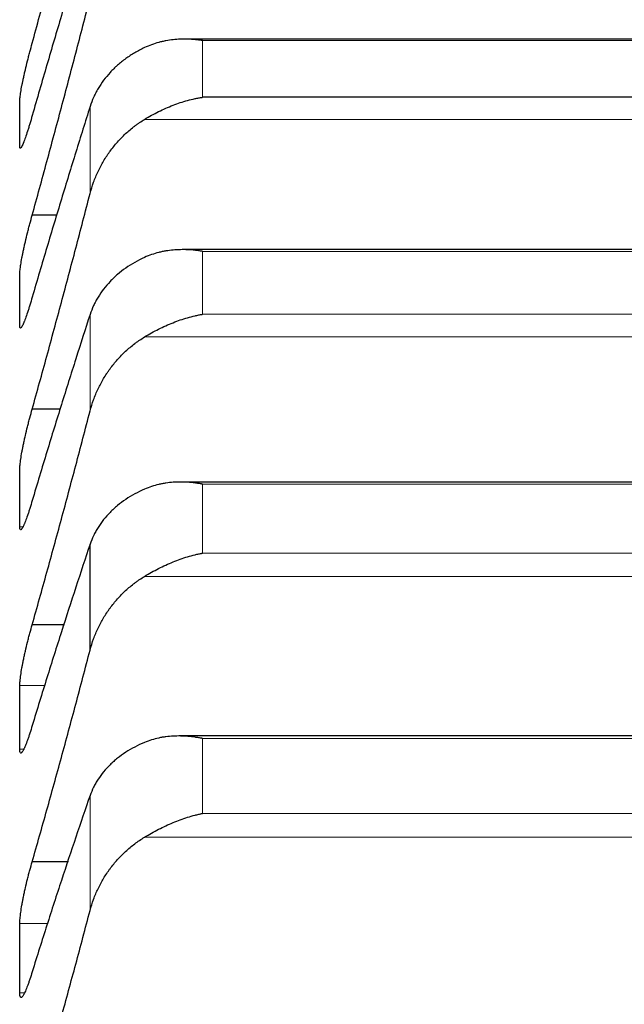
# Model space of a CAD drawing. Header units: inches. Extents: x 0 to 20790, y -12 to 14700.
# Tile 186 of 256: x 7872 to 7898, y 10374 to 10416. Entities that reach past the tile are written whole.
import ezdxf

# ---------------------------------------------------------------- set-up
doc = ezdxf.new("R2010")
doc.units = ezdxf.units.IN
doc.layers.add('1', color=7, linetype='Continuous', true_color=0xffffff)
doc.layers.add('254', color=7, linetype='Continuous', true_color=0xffffff)
doc.styles.add('latin_extended', font='simplex.shx')
doc.dimstyles.get("Standard").update_dxf_attribs({"dimtxt": 0.18, "dimasz": 0.18, "dimexe": 0.18, "dimexo": 0.0625, "dimgap": 0.09, "dimtad": 0, "dimtih": 1, "dimtoh": 1, "dimdec": 4, "dimzin": 0, "dimdsep": 46, "dimtxsty": 'Standard', "dimcen": 0.09, "dimadec": 0, "dimazin": 0, "dimtfac": 1, "dimtdec": 4, "dimtofl": 0, "dimtmove": 0, "dimatfit": 3, "dimfxl": 1, "dimtolj": 1, "dimtzin": 0, "dimarcsym": 0})

# ---------------------------------------------------------------- blocks, each defined once
blk = doc.blocks.new('_U4')
at = {"layer": '254', "color": 3, "linetype": 'Continuous', "lineweight": 13, "transparency": 16777216}
for p, q in [((1196.915, 10968.48), (1196.915, 7971.958)), ((8181.915, 9131.481), (8181.915, 7971.958)), ((1319.415, 8006.958), (8059.415, 8006.958))]:
    blk.add_line(p, q, dxfattribs=at)
at = {"layer": '254', "color": 3, "transparency": 16777216}
for points in [[(1319.415, 8027.374), (1319.415, 7986.541), (1196.915, 8006.958)], [(8059.415, 7986.541), (8059.415, 8027.374), (8181.915, 8006.958)]]:
    blk.add_solid(points, dxfattribs=at)
at = {"layer": 'Defpoints', "color": 0, "transparency": 16777216}
for p in [(1196.915, 11003.48), (8181.915, 9166.481), (8181.915, 8006.958)]:
    blk.add_point(p, dxfattribs=at)
at = {"layer": '254', "color": 2, "lineweight": 13, "transparency": 16777216, "insert": (4473.582, 8190.708), "char_height": 122.5, "attachment_point": 1, "style": 'latin_extended'}
blk.add_mtext('\\A1;6985', dxfattribs=at)

msp = doc.modelspace()

# ---------------------------------------------------------------- linework, layer by layer
at = {"layer": '1', "color": 2, "linetype": 'Continuous', "lineweight": 25}
for p, q in [((7916.814, 10415.654), (7879.041, 10415.654)), ((7916.059, 10413.151), (7879.771, 10413.151)), ((7873.523, 10408.077), (7872.452, 10408.077)), ((7916.902, 10406.594), (7878.953, 10406.594)), ((7873.675, 10399.729), (7872.452, 10399.729)), ((7916.99, 10396.59), (7878.865, 10396.59)), ((7874.941, 10389.36), (7874.941, 10393.911)), ((7873.836, 10390.447), (7872.452, 10390.447)), ((7917.078, 10385.661), (7878.778, 10385.661)), ((7874.006, 10380.247), (7872.452, 10380.247))]:
    msp.add_line(p, q, dxfattribs=at)
at = {"layer": '1', "color": 110, "linetype": 'Continuous', "lineweight": 13}
for p, q in [((7916.059, 10415.596), (7879.771, 10415.596)), ((7879.771, 10413.151), (7879.771, 10415.596)), ((7874.941, 10409.008), (7874.941, 10412.751)), ((7918.546, 10412.202), (7877.283, 10412.202)), ((7916.059, 10406.521), (7879.771, 10406.521)), ((7879.771, 10403.811), (7879.771, 10406.521)), ((7874.941, 10399.651), (7874.941, 10403.801)), ((7916.059, 10403.811), (7879.771, 10403.811)), ((7918.546, 10402.836), (7877.283, 10402.836)), ((7916.059, 10396.502), (7879.771, 10396.502)), ((7879.771, 10393.53), (7879.771, 10396.502)), ((7872.051, 10394.67), (7871.917, 10394.67)), ((7916.059, 10393.53), (7879.771, 10393.53)), ((7918.546, 10392.531), (7877.283, 10392.531)), ((7873.002, 10387.832), (7871.917, 10387.832)), ((7916.059, 10385.555), (7879.771, 10385.555)), ((7879.771, 10382.326), (7879.771, 10385.555)), ((7872.086, 10385.091), (7871.917, 10385.091)), ((7874.941, 10378.153), (7874.941, 10383.097)), ((7916.059, 10382.326), (7879.771, 10382.326)), ((7918.546, 10381.305), (7877.283, 10381.305)), ((7873.134, 10377.592), (7871.917, 10377.592)), ((7872.121, 10374.601), (7871.917, 10374.601))]:
    msp.add_line(p, q, dxfattribs=at)
at = {"layer": '1', "color": 2, "linetype": 'Continuous', "lineweight": 25}
for points in [[(7872.452, 10415.479), (7872.663, 10416.252), (7873.083, 10417.803), (7873.708, 10420.143), (7874.328, 10422.496), (7874.737, 10424.074), (7874.941, 10424.866)], [(7874.941, 10420.748), (7874.737, 10420.086), (7874.328, 10418.743), (7873.708, 10416.675), (7873.083, 10414.553), (7872.663, 10413.102), (7872.452, 10412.368)], [(7872.452, 10408.077), (7872.663, 10408.843), (7873.083, 10410.382), (7873.708, 10412.708), (7874.328, 10415.052), (7874.737, 10416.627), (7874.941, 10417.418)], [(7871.915, 10412.024), (7871.915, 10412.352), (7871.916, 10412.679), (7871.917, 10413.007)], [(7874.941, 10412.751), (7874.737, 10412.107), (7874.328, 10410.799), (7873.708, 10408.778), (7873.083, 10406.699), (7872.663, 10405.274), (7872.452, 10404.552)], [(7871.917, 10411.041), (7871.916, 10411.368), (7871.915, 10411.696), (7871.915, 10412.024)], [(7872.452, 10399.729), (7872.663, 10400.487), (7873.083, 10402.01), (7873.708, 10404.318), (7874.328, 10406.65), (7874.737, 10408.219), (7874.941, 10409.008)], [(7871.915, 10404.439), (7871.915, 10404.811), (7871.916, 10405.182), (7871.917, 10405.553)], [(7871.917, 10403.325), (7871.916, 10403.696), (7871.915, 10404.068), (7871.915, 10404.439)], [(7874.941, 10403.801), (7874.737, 10403.175), (7874.328, 10401.903), (7873.708, 10399.933), (7873.083, 10397.9), (7872.663, 10396.504), (7872.452, 10395.795)], [(7872.452, 10390.447), (7872.663, 10391.196), (7873.083, 10392.702), (7873.708, 10394.989), (7874.328, 10397.303), (7874.737, 10398.865), (7874.941, 10399.651)], [(7871.915, 10395.914), (7871.915, 10396.328), (7871.916, 10396.743), (7871.917, 10397.157)], [(7871.917, 10394.67), (7871.916, 10395.085), (7871.915, 10395.499), (7871.915, 10395.914)], [(7874.941, 10393.911), (7874.737, 10393.305), (7874.328, 10392.071), (7873.708, 10390.154), (7873.083, 10388.171), (7872.663, 10386.805), (7872.452, 10386.111)], [(7872.452, 10380.247), (7872.663, 10380.985), (7873.083, 10382.471), (7873.708, 10384.733), (7874.328, 10387.028), (7874.737, 10388.579), (7874.941, 10389.36)], [(7871.915, 10386.461), (7871.915, 10386.918), (7871.916, 10387.375), (7871.917, 10387.832)], [(7871.917, 10385.091), (7871.916, 10385.547), (7871.915, 10386.004), (7871.915, 10386.461)], [(7874.941, 10383.097), (7874.737, 10382.512), (7874.328, 10381.319), (7873.708, 10379.458), (7873.083, 10377.528), (7872.663, 10376.194), (7872.452, 10375.516)], [(7872.452, 10369.145), (7872.663, 10369.871), (7873.083, 10371.336), (7873.708, 10373.569), (7874.328, 10375.839), (7874.737, 10377.377), (7874.941, 10378.153)], [(7871.915, 10376.097), (7871.915, 10376.595), (7871.916, 10377.094), (7871.917, 10377.592)], [(7871.917, 10374.601), (7871.916, 10375.099), (7871.915, 10375.598), (7871.915, 10376.097)]]:
    msp.add_open_spline(points, degree=3, dxfattribs=at)
for points, knots in [([(7871.917, 10413.007), (7871.918, 10413.026), (7871.92, 10413.071), (7871.928, 10413.155), (7871.937, 10413.222), (7871.945, 10413.277), (7871.947, 10413.296), (7871.954, 10413.336), (7871.957, 10413.356), (7871.974, 10413.461), (7871.991, 10413.553), (7872.016, 10413.68), (7872.021, 10413.705), (7872.029, 10413.745), (7872.032, 10413.758), (7872.037, 10413.785), (7872.051, 10413.853), (7872.078, 10413.979), (7872.104, 10414.095), (7872.131, 10414.215), (7872.145, 10414.276), (7872.189, 10414.463), (7872.219, 10414.589), (7872.267, 10414.78), (7872.283, 10414.844), (7872.308, 10414.94), (7872.316, 10414.972), (7872.333, 10415.037), (7872.341, 10415.069), (7872.384, 10415.229), (7872.418, 10415.355), (7872.452, 10415.479)], [0, 0, 0, 0, 0.0625, 0.125, 0.1875, 0.1875, 0.21875, 0.21875, 0.25, 0.25, 0.375, 0.375, 0.40625, 0.40625, 0.421875, 0.421875, 0.4375, 0.5, 0.5625, 0.5625, 0.625, 0.625, 0.75, 0.75, 0.8125, 0.8125, 0.84375, 0.84375, 0.875, 0.875, 1, 1, 1, 1]), ([(7877.283, 10415.289), (7877.138, 10415.221), (7876.998, 10415.147), (7876.729, 10414.989), (7876.471, 10414.82), (7876.235, 10414.631), (7876.094, 10414.507), (7876.066, 10414.482), (7876.011, 10414.43), (7875.984, 10414.405), (7875.904, 10414.326), (7875.852, 10414.273), (7875.703, 10414.11), (7875.61, 10413.998), (7875.438, 10413.768), (7875.359, 10413.649), (7875.251, 10413.465), (7875.217, 10413.403), (7875.168, 10413.308), (7875.152, 10413.276), (7875.121, 10413.212), (7875.106, 10413.18), (7875.034, 10413.018), (7874.984, 10412.886), (7874.941, 10412.751)], [0, 0, 0, 0, 0.125, 0.125, 0.25, 0.375, 0.375, 0.40625, 0.40625, 0.4375, 0.4375, 0.5, 0.5, 0.625, 0.625, 0.75, 0.75, 0.8125, 0.8125, 0.84375, 0.84375, 0.875, 0.875, 1, 1, 1, 1]), ([(7879.771, 10415.596), (7879.767, 10415.596), (7879.764, 10415.597), (7879.758, 10415.598), (7879.754, 10415.598), (7879.744, 10415.6), (7879.724, 10415.602), (7879.678, 10415.609), (7879.585, 10415.621), (7879.506, 10415.629), (7879.348, 10415.644), (7879.243, 10415.65), (7878.929, 10415.658), (7878.721, 10415.651), (7878.41, 10415.617), (7878.307, 10415.602), (7878.151, 10415.573), (7878.099, 10415.562), (7877.996, 10415.539), (7877.944, 10415.526), (7877.789, 10415.484), (7877.687, 10415.452), (7877.484, 10415.378), (7877.383, 10415.336), (7877.283, 10415.289)], [0, 0, 0, 0, 0.003906, 0.003906, 0.007813, 0.007813, 0.015625, 0.03125, 0.0625, 0.125, 0.125, 0.25, 0.25, 0.5, 0.5, 0.625, 0.625, 0.6875, 0.6875, 0.75, 0.75, 0.875, 0.875, 1, 1, 1, 1]), ([(7877.283, 10412.202), (7877.383, 10412.262), (7877.483, 10412.321), (7877.685, 10412.432), (7877.786, 10412.485), (7877.99, 10412.586), (7878.092, 10412.634), (7878.299, 10412.726), (7878.403, 10412.769), (7878.613, 10412.849), (7878.718, 10412.887), (7878.927, 10412.956), (7879.032, 10412.987), (7879.243, 10413.044), (7879.348, 10413.07), (7879.506, 10413.104), (7879.585, 10413.12), (7879.678, 10413.136), (7879.724, 10413.144), (7879.744, 10413.147), (7879.758, 10413.149), (7879.764, 10413.15), (7879.771, 10413.151)], [0, 0, 0, 0, 0.125, 0.125, 0.25, 0.25, 0.375, 0.375, 0.5, 0.5, 0.625, 0.625, 0.75, 0.75, 0.875, 0.875, 0.9375, 0.96875, 0.984375, 0.992188, 0.992188, 1, 1, 1, 1]), ([(7872.452, 10412.368), (7872.418, 10412.245), (7872.384, 10412.127), (7872.334, 10411.958), (7872.317, 10411.904), (7872.292, 10411.823), (7872.284, 10411.797), (7872.268, 10411.745), (7872.259, 10411.719), (7872.219, 10411.594), (7872.189, 10411.503), (7872.146, 10411.379), (7872.132, 10411.34), (7872.111, 10411.285), (7872.104, 10411.268), (7872.091, 10411.234), (7872.085, 10411.217), (7872.054, 10411.139), (7872.031, 10411.089), (7872.006, 10411.039), (7872.002, 10411.03), (7871.992, 10411.014), (7871.988, 10411.006), (7871.975, 10410.986), (7871.967, 10410.976), (7871.947, 10410.955), (7871.936, 10410.953), (7871.927, 10410.968), (7871.925, 10410.972), (7871.923, 10410.981), (7871.921, 10410.987), (7871.919, 10411.006), (7871.918, 10411.022), (7871.917, 10411.041)], [0, 0, 0, 0, 0.125, 0.125, 0.1875, 0.1875, 0.21875, 0.21875, 0.25, 0.25, 0.375, 0.375, 0.4375, 0.4375, 0.46875, 0.46875, 0.5, 0.5, 0.625, 0.625, 0.65625, 0.65625, 0.6875, 0.6875, 0.75, 0.75, 0.875, 0.875, 0.90625, 0.90625, 0.9375, 0.9375, 1, 1, 1, 1]), ([(7874.941, 10409.008), (7874.984, 10409.173), (7875.034, 10409.335), (7875.148, 10409.651), (7875.277, 10409.962), (7875.435, 10410.26), (7875.564, 10410.478), (7875.609, 10410.55), (7875.68, 10410.657), (7875.704, 10410.692), (7875.752, 10410.762), (7875.777, 10410.797), (7875.901, 10410.968), (7876.113, 10411.231), (7876.348, 10411.472), (7876.595, 10411.701), (7876.725, 10411.81), (7876.894, 10411.939), (7876.929, 10411.964), (7876.998, 10412.014), (7877.103, 10412.088), (7877.21, 10412.157), (7877.283, 10412.202)], [0, 0, 0, 0, 0.125, 0.125, 0.25, 0.375, 0.375, 0.4375, 0.4375, 0.46875, 0.46875, 0.5, 0.5, 0.625, 0.75, 0.75, 0.875, 0.875, 0.90625, 0.90625, 0.9375, 1, 1, 1, 1]), ([(7871.917, 10405.553), (7871.918, 10405.575), (7871.92, 10405.624), (7871.928, 10405.715), (7871.937, 10405.787), (7871.945, 10405.846), (7871.947, 10405.866), (7871.954, 10405.908), (7871.957, 10405.929), (7871.974, 10406.038), (7871.991, 10406.134), (7872.016, 10406.265), (7872.021, 10406.292), (7872.029, 10406.333), (7872.032, 10406.346), (7872.037, 10406.374), (7872.051, 10406.443), (7872.078, 10406.572), (7872.104, 10406.691), (7872.131, 10406.812), (7872.145, 10406.874), (7872.189, 10407.063), (7872.219, 10407.19), (7872.267, 10407.381), (7872.283, 10407.445), (7872.308, 10407.542), (7872.316, 10407.574), (7872.333, 10407.638), (7872.341, 10407.671), (7872.384, 10407.83), (7872.418, 10407.955), (7872.452, 10408.077)], [0, 0, 0, 0, 0.0625, 0.125, 0.1875, 0.1875, 0.21875, 0.21875, 0.25, 0.25, 0.375, 0.375, 0.40625, 0.40625, 0.421875, 0.421875, 0.4375, 0.5, 0.5625, 0.5625, 0.625, 0.625, 0.75, 0.75, 0.8125, 0.8125, 0.84375, 0.84375, 0.875, 0.875, 1, 1, 1, 1]), ([(7879.771, 10406.521), (7879.767, 10406.521), (7879.764, 10406.522), (7879.758, 10406.523), (7879.754, 10406.523), (7879.744, 10406.525), (7879.724, 10406.528), (7879.678, 10406.536), (7879.585, 10406.549), (7879.506, 10406.559), (7879.348, 10406.576), (7879.243, 10406.584), (7878.929, 10406.598), (7878.721, 10406.594), (7878.41, 10406.566), (7878.307, 10406.553), (7878.151, 10406.527), (7878.099, 10406.518), (7877.996, 10406.496), (7877.944, 10406.484), (7877.789, 10406.445), (7877.687, 10406.415), (7877.484, 10406.344), (7877.383, 10406.304), (7877.283, 10406.259)], [0, 0, 0, 0, 0.003906, 0.003906, 0.007812, 0.007812, 0.015625, 0.03125, 0.0625, 0.125, 0.125, 0.25, 0.25, 0.5, 0.5, 0.625, 0.625, 0.6875, 0.6875, 0.75, 0.75, 0.875, 0.875, 1, 1, 1, 1]), ([(7877.283, 10406.259), (7877.138, 10406.193), (7876.998, 10406.121), (7876.729, 10405.968), (7876.471, 10405.805), (7876.235, 10405.623), (7876.094, 10405.502), (7876.066, 10405.478), (7876.011, 10405.428), (7875.984, 10405.403), (7875.904, 10405.327), (7875.852, 10405.276), (7875.703, 10405.118), (7875.61, 10405.01), (7875.438, 10404.787), (7875.359, 10404.671), (7875.251, 10404.493), (7875.217, 10404.433), (7875.168, 10404.341), (7875.152, 10404.31), (7875.121, 10404.248), (7875.106, 10404.217), (7875.034, 10404.06), (7874.984, 10403.931), (7874.941, 10403.801)], [0, 0, 0, 0, 0.125, 0.125, 0.25, 0.375, 0.375, 0.40625, 0.40625, 0.4375, 0.4375, 0.5, 0.5, 0.625, 0.625, 0.75, 0.75, 0.8125, 0.8125, 0.84375, 0.84375, 0.875, 0.875, 1, 1, 1, 1]), ([(7872.452, 10404.552), (7872.418, 10404.43), (7872.384, 10404.315), (7872.334, 10404.15), (7872.317, 10404.096), (7872.292, 10404.018), (7872.284, 10403.993), (7872.268, 10403.942), (7872.259, 10403.917), (7872.219, 10403.796), (7872.189, 10403.709), (7872.146, 10403.591), (7872.132, 10403.554), (7872.111, 10403.503), (7872.104, 10403.486), (7872.091, 10403.454), (7872.085, 10403.439), (7872.054, 10403.367), (7872.031, 10403.321), (7872.006, 10403.278), (7872.002, 10403.27), (7871.992, 10403.256), (7871.988, 10403.25), (7871.975, 10403.234), (7871.967, 10403.226), (7871.947, 10403.213), (7871.936, 10403.217), (7871.927, 10403.238), (7871.925, 10403.243), (7871.923, 10403.255), (7871.921, 10403.262), (7871.919, 10403.285), (7871.918, 10403.303), (7871.917, 10403.325)], [0, 0, 0, 0, 0.125, 0.125, 0.1875, 0.1875, 0.21875, 0.21875, 0.25, 0.25, 0.375, 0.375, 0.4375, 0.4375, 0.46875, 0.46875, 0.5, 0.5, 0.625, 0.625, 0.65625, 0.65625, 0.6875, 0.6875, 0.75, 0.75, 0.875, 0.875, 0.90625, 0.90625, 0.9375, 0.9375, 1, 1, 1, 1]), ([(7877.283, 10402.836), (7877.383, 10402.896), (7877.483, 10402.955), (7877.685, 10403.067), (7877.786, 10403.12), (7877.99, 10403.223), (7878.092, 10403.272), (7878.299, 10403.365), (7878.403, 10403.409), (7878.613, 10403.492), (7878.718, 10403.53), (7878.927, 10403.602), (7879.032, 10403.635), (7879.243, 10403.695), (7879.348, 10403.722), (7879.506, 10403.759), (7879.585, 10403.776), (7879.678, 10403.794), (7879.724, 10403.802), (7879.744, 10403.806), (7879.758, 10403.808), (7879.764, 10403.81), (7879.771, 10403.811)], [0, 0, 0, 0, 0.125, 0.125, 0.25, 0.25, 0.375, 0.375, 0.5, 0.5, 0.625, 0.625, 0.75, 0.75, 0.875, 0.875, 0.9375, 0.96875, 0.984375, 0.992188, 0.992188, 1, 1, 1, 1]), ([(7874.941, 10399.651), (7874.984, 10399.815), (7875.034, 10399.976), (7875.148, 10400.291), (7875.277, 10400.601), (7875.435, 10400.898), (7875.564, 10401.116), (7875.609, 10401.187), (7875.68, 10401.294), (7875.704, 10401.329), (7875.752, 10401.399), (7875.777, 10401.433), (7875.901, 10401.604), (7876.113, 10401.867), (7876.348, 10402.107), (7876.595, 10402.336), (7876.725, 10402.445), (7876.894, 10402.573), (7876.929, 10402.599), (7876.998, 10402.649), (7877.103, 10402.722), (7877.21, 10402.791), (7877.283, 10402.836)], [0, 0, 0, 0, 0.125, 0.125, 0.25, 0.375, 0.375, 0.4375, 0.4375, 0.46875, 0.46875, 0.5, 0.5, 0.625, 0.75, 0.75, 0.875, 0.875, 0.90625, 0.90625, 0.9375, 1, 1, 1, 1]), ([(7871.917, 10397.157), (7871.918, 10397.181), (7871.92, 10397.235), (7871.928, 10397.333), (7871.937, 10397.41), (7871.945, 10397.471), (7871.947, 10397.493), (7871.954, 10397.536), (7871.957, 10397.559), (7871.974, 10397.673), (7871.991, 10397.772), (7872.016, 10397.907), (7872.021, 10397.934), (7872.029, 10397.976), (7872.032, 10397.99), (7872.037, 10398.019), (7872.051, 10398.09), (7872.078, 10398.221), (7872.104, 10398.342), (7872.131, 10398.465), (7872.145, 10398.527), (7872.189, 10398.718), (7872.219, 10398.846), (7872.267, 10399.038), (7872.283, 10399.102), (7872.308, 10399.198), (7872.316, 10399.23), (7872.333, 10399.294), (7872.341, 10399.326), (7872.384, 10399.485), (7872.418, 10399.608), (7872.452, 10399.729)], [0, 0, 0, 0, 0.0625, 0.125, 0.1875, 0.1875, 0.21875, 0.21875, 0.25, 0.25, 0.375, 0.375, 0.40625, 0.40625, 0.421875, 0.421875, 0.4375, 0.5, 0.5625, 0.5625, 0.625, 0.625, 0.75, 0.75, 0.8125, 0.8125, 0.84375, 0.84375, 0.875, 0.875, 1, 1, 1, 1]), ([(7879.771, 10396.502), (7879.767, 10396.502), (7879.764, 10396.503), (7879.758, 10396.504), (7879.754, 10396.505), (7879.744, 10396.506), (7879.724, 10396.51), (7879.678, 10396.518), (7879.585, 10396.533), (7879.506, 10396.544), (7879.348, 10396.564), (7879.243, 10396.574), (7878.929, 10396.594), (7878.721, 10396.594), (7878.41, 10396.572), (7878.307, 10396.561), (7878.151, 10396.538), (7878.099, 10396.529), (7877.996, 10396.509), (7877.944, 10396.498), (7877.789, 10396.462), (7877.687, 10396.434), (7877.484, 10396.367), (7877.383, 10396.329), (7877.283, 10396.285)], [0, 0, 0, 0, 0.003906, 0.003906, 0.007812, 0.007812, 0.015625, 0.03125, 0.0625, 0.125, 0.125, 0.25, 0.25, 0.5, 0.5, 0.625, 0.625, 0.6875, 0.6875, 0.75, 0.75, 0.875, 0.875, 1, 1, 1, 1]), ([(7877.283, 10396.285), (7877.138, 10396.221), (7876.998, 10396.152), (7876.729, 10396.005), (7876.471, 10395.848), (7876.235, 10395.672), (7876.094, 10395.555), (7876.066, 10395.532), (7876.011, 10395.484), (7875.984, 10395.46), (7875.904, 10395.386), (7875.852, 10395.337), (7875.703, 10395.185), (7875.61, 10395.08), (7875.438, 10394.864), (7875.359, 10394.753), (7875.251, 10394.58), (7875.217, 10394.522), (7875.168, 10394.433), (7875.152, 10394.404), (7875.121, 10394.344), (7875.106, 10394.313), (7875.034, 10394.161), (7874.984, 10394.037), (7874.941, 10393.911)], [0, 0, 0, 0, 0.125, 0.125, 0.25, 0.375, 0.375, 0.40625, 0.40625, 0.4375, 0.4375, 0.5, 0.5, 0.625, 0.625, 0.75, 0.75, 0.8125, 0.8125, 0.84375, 0.84375, 0.875, 0.875, 1, 1, 1, 1]), ([(7872.452, 10395.795), (7872.418, 10395.675), (7872.384, 10395.562), (7872.334, 10395.401), (7872.317, 10395.349), (7872.292, 10395.273), (7872.284, 10395.248), (7872.268, 10395.199), (7872.259, 10395.175), (7872.219, 10395.059), (7872.189, 10394.975), (7872.146, 10394.864), (7872.132, 10394.829), (7872.111, 10394.781), (7872.104, 10394.765), (7872.091, 10394.736), (7872.085, 10394.722), (7872.054, 10394.656), (7872.031, 10394.614), (7872.006, 10394.578), (7872.002, 10394.571), (7871.992, 10394.56), (7871.988, 10394.555), (7871.975, 10394.542), (7871.967, 10394.537), (7871.947, 10394.532), (7871.936, 10394.541), (7871.927, 10394.569), (7871.925, 10394.576), (7871.923, 10394.59), (7871.921, 10394.598), (7871.919, 10394.625), (7871.918, 10394.646), (7871.917, 10394.67)], [0, 0, 0, 0, 0.125, 0.125, 0.1875, 0.1875, 0.21875, 0.21875, 0.25, 0.25, 0.375, 0.375, 0.4375, 0.4375, 0.46875, 0.46875, 0.5, 0.5, 0.625, 0.625, 0.65625, 0.65625, 0.6875, 0.6875, 0.75, 0.75, 0.875, 0.875, 0.90625, 0.90625, 0.9375, 0.9375, 1, 1, 1, 1]), ([(7877.283, 10392.531), (7877.383, 10392.592), (7877.483, 10392.65), (7877.685, 10392.763), (7877.786, 10392.817), (7877.99, 10392.92), (7878.092, 10392.97), (7878.299, 10393.065), (7878.403, 10393.11), (7878.613, 10393.195), (7878.718, 10393.235), (7878.927, 10393.309), (7879.032, 10393.343), (7879.243, 10393.406), (7879.348, 10393.435), (7879.506, 10393.474), (7879.585, 10393.492), (7879.678, 10393.512), (7879.724, 10393.521), (7879.744, 10393.525), (7879.758, 10393.528), (7879.764, 10393.529), (7879.771, 10393.53)], [0, 0, 0, 0, 0.125, 0.125, 0.25, 0.25, 0.375, 0.375, 0.5, 0.5, 0.625, 0.625, 0.75, 0.75, 0.875, 0.875, 0.9375, 0.96875, 0.984375, 0.992187, 0.992187, 1, 1, 1, 1]), ([(7874.941, 10389.36), (7874.984, 10389.523), (7875.034, 10389.683), (7875.148, 10389.997), (7875.277, 10390.305), (7875.435, 10390.601), (7875.564, 10390.818), (7875.609, 10390.889), (7875.68, 10390.995), (7875.704, 10391.03), (7875.752, 10391.1), (7875.777, 10391.134), (7875.901, 10391.304), (7876.113, 10391.566), (7876.348, 10391.805), (7876.595, 10392.033), (7876.725, 10392.142), (7876.894, 10392.27), (7876.929, 10392.295), (7876.998, 10392.345), (7877.103, 10392.418), (7877.21, 10392.487), (7877.283, 10392.531)], [0, 0, 0, 0, 0.125, 0.125, 0.25, 0.375, 0.375, 0.4375, 0.4375, 0.46875, 0.46875, 0.5, 0.5, 0.625, 0.75, 0.75, 0.875, 0.875, 0.90625, 0.90625, 0.9375, 1, 1, 1, 1]), ([(7871.917, 10387.832), (7871.918, 10387.858), (7871.92, 10387.917), (7871.928, 10388.022), (7871.937, 10388.103), (7871.945, 10388.167), (7871.947, 10388.19), (7871.954, 10388.235), (7871.957, 10388.259), (7871.974, 10388.377), (7871.991, 10388.48), (7872.016, 10388.618), (7872.021, 10388.647), (7872.029, 10388.689), (7872.032, 10388.704), (7872.037, 10388.733), (7872.051, 10388.806), (7872.078, 10388.939), (7872.104, 10389.062), (7872.131, 10389.186), (7872.145, 10389.25), (7872.189, 10389.442), (7872.219, 10389.57), (7872.267, 10389.762), (7872.283, 10389.826), (7872.308, 10389.922), (7872.316, 10389.954), (7872.333, 10390.017), (7872.341, 10390.049), (7872.384, 10390.206), (7872.418, 10390.329), (7872.452, 10390.447)], [0, 0, 0, 0, 0.0625, 0.125, 0.1875, 0.1875, 0.21875, 0.21875, 0.25, 0.25, 0.375, 0.375, 0.40625, 0.40625, 0.421875, 0.421875, 0.4375, 0.5, 0.5625, 0.5625, 0.625, 0.625, 0.75, 0.75, 0.8125, 0.8125, 0.84375, 0.84375, 0.875, 0.875, 1, 1, 1, 1]), ([(7872.452, 10386.111), (7872.418, 10385.993), (7872.384, 10385.882), (7872.334, 10385.725), (7872.317, 10385.675), (7872.292, 10385.602), (7872.284, 10385.578), (7872.268, 10385.531), (7872.259, 10385.508), (7872.219, 10385.396), (7872.189, 10385.316), (7872.146, 10385.211), (7872.132, 10385.178), (7872.111, 10385.133), (7872.104, 10385.119), (7872.091, 10385.092), (7872.085, 10385.079), (7872.054, 10385.019), (7872.031, 10384.983), (7872.006, 10384.953), (7872.002, 10384.947), (7871.992, 10384.939), (7871.988, 10384.935), (7871.975, 10384.926), (7871.967, 10384.924), (7871.947, 10384.926), (7871.936, 10384.941), (7871.927, 10384.976), (7871.925, 10384.983), (7871.923, 10385.001), (7871.921, 10385.01), (7871.919, 10385.04), (7871.918, 10385.064), (7871.917, 10385.091)], [0, 0, 0, 0, 0.125, 0.125, 0.1875, 0.1875, 0.21875, 0.21875, 0.25, 0.25, 0.375, 0.375, 0.4375, 0.4375, 0.46875, 0.46875, 0.5, 0.5, 0.625, 0.625, 0.65625, 0.65625, 0.6875, 0.6875, 0.75, 0.75, 0.875, 0.875, 0.90625, 0.90625, 0.9375, 0.9375, 1, 1, 1, 1]), ([(7879.771, 10385.555), (7879.767, 10385.555), (7879.764, 10385.556), (7879.758, 10385.557), (7879.754, 10385.558), (7879.744, 10385.56), (7879.724, 10385.564), (7879.678, 10385.572), (7879.585, 10385.589), (7879.506, 10385.601), (7879.348, 10385.624), (7879.243, 10385.636), (7878.929, 10385.661), (7878.721, 10385.665), (7878.41, 10385.649), (7878.307, 10385.64), (7878.151, 10385.62), (7878.099, 10385.612), (7877.996, 10385.594), (7877.944, 10385.584), (7877.789, 10385.551), (7877.687, 10385.525), (7877.484, 10385.462), (7877.383, 10385.425), (7877.283, 10385.383)], [0, 0, 0, 0, 0.003906, 0.003906, 0.007813, 0.007813, 0.015625, 0.03125, 0.0625, 0.125, 0.125, 0.25, 0.25, 0.5, 0.5, 0.625, 0.625, 0.6875, 0.6875, 0.75, 0.75, 0.875, 0.875, 1, 1, 1, 1]), ([(7877.283, 10385.383), (7877.138, 10385.322), (7876.998, 10385.256), (7876.729, 10385.114), (7876.471, 10384.963), (7876.235, 10384.794), (7876.094, 10384.682), (7876.066, 10384.659), (7876.011, 10384.613), (7875.984, 10384.59), (7875.904, 10384.519), (7875.852, 10384.471), (7875.703, 10384.325), (7875.61, 10384.224), (7875.438, 10384.016), (7875.359, 10383.909), (7875.251, 10383.743), (7875.217, 10383.687), (7875.168, 10383.601), (7875.152, 10383.572), (7875.121, 10383.514), (7875.106, 10383.485), (7875.034, 10383.338), (7874.984, 10383.219), (7874.941, 10383.097)], [0, 0, 0, 0, 0.125, 0.125, 0.25, 0.375, 0.375, 0.40625, 0.40625, 0.4375, 0.4375, 0.5, 0.5, 0.625, 0.625, 0.75, 0.75, 0.8125, 0.8125, 0.84375, 0.84375, 0.875, 0.875, 1, 1, 1, 1]), ([(7877.283, 10381.305), (7877.383, 10381.366), (7877.483, 10381.424), (7877.685, 10381.537), (7877.786, 10381.591), (7877.99, 10381.696), (7878.092, 10381.746), (7878.299, 10381.842), (7878.403, 10381.888), (7878.613, 10381.975), (7878.718, 10382.016), (7878.927, 10382.093), (7879.032, 10382.129), (7879.243, 10382.195), (7879.348, 10382.225), (7879.506, 10382.266), (7879.585, 10382.286), (7879.678, 10382.307), (7879.724, 10382.317), (7879.744, 10382.321), (7879.758, 10382.324), (7879.764, 10382.325), (7879.771, 10382.326)], [0, 0, 0, 0, 0.125, 0.125, 0.25, 0.25, 0.375, 0.375, 0.5, 0.5, 0.625, 0.625, 0.75, 0.75, 0.875, 0.875, 0.9375, 0.96875, 0.984375, 0.992187, 0.992187, 1, 1, 1, 1]), ([(7874.941, 10378.153), (7874.984, 10378.315), (7875.034, 10378.474), (7875.148, 10378.785), (7875.277, 10379.091), (7875.435, 10379.385), (7875.564, 10379.601), (7875.609, 10379.672), (7875.68, 10379.777), (7875.704, 10379.812), (7875.752, 10379.881), (7875.777, 10379.915), (7875.901, 10380.085), (7876.113, 10380.344), (7876.348, 10380.582), (7876.595, 10380.81), (7876.725, 10380.917), (7876.894, 10381.045), (7876.929, 10381.07), (7876.998, 10381.12), (7877.103, 10381.192), (7877.21, 10381.261), (7877.283, 10381.305)], [0, 0, 0, 0, 0.125, 0.125, 0.25, 0.375, 0.375, 0.4375, 0.4375, 0.46875, 0.46875, 0.5, 0.5, 0.625, 0.75, 0.75, 0.875, 0.875, 0.90625, 0.90625, 0.9375, 1, 1, 1, 1]), ([(7871.917, 10377.592), (7871.918, 10377.621), (7871.92, 10377.685), (7871.928, 10377.796), (7871.937, 10377.881), (7871.945, 10377.949), (7871.947, 10377.972), (7871.954, 10378.019), (7871.957, 10378.044), (7871.974, 10378.167), (7871.991, 10378.273), (7872.016, 10378.414), (7872.021, 10378.443), (7872.029, 10378.487), (7872.032, 10378.502), (7872.037, 10378.531), (7872.051, 10378.606), (7872.078, 10378.741), (7872.104, 10378.866), (7872.131, 10378.991), (7872.145, 10379.055), (7872.189, 10379.249), (7872.219, 10379.377), (7872.267, 10379.569), (7872.283, 10379.633), (7872.308, 10379.728), (7872.316, 10379.76), (7872.333, 10379.823), (7872.341, 10379.854), (7872.384, 10380.01), (7872.418, 10380.131), (7872.452, 10380.247)], [0, 0, 0, 0, 0.0625, 0.125, 0.1875, 0.1875, 0.21875, 0.21875, 0.25, 0.25, 0.375, 0.375, 0.40625, 0.40625, 0.421875, 0.421875, 0.4375, 0.5, 0.5625, 0.5625, 0.625, 0.625, 0.75, 0.75, 0.8125, 0.8125, 0.84375, 0.84375, 0.875, 0.875, 1, 1, 1, 1]), ([(7872.452, 10375.516), (7872.418, 10375.4), (7872.384, 10375.291), (7872.334, 10375.139), (7872.317, 10375.09), (7872.292, 10375.02), (7872.284, 10374.997), (7872.268, 10374.951), (7872.259, 10374.929), (7872.219, 10374.822), (7872.189, 10374.746), (7872.146, 10374.648), (7872.132, 10374.618), (7872.111, 10374.576), (7872.104, 10374.563), (7872.091, 10374.538), (7872.085, 10374.527), (7872.054, 10374.473), (7872.031, 10374.441), (7872.006, 10374.418), (7872.002, 10374.414), (7871.992, 10374.408), (7871.988, 10374.405), (7871.975, 10374.401), (7871.967, 10374.401), (7871.947, 10374.411), (7871.936, 10374.431), (7871.927, 10374.472), (7871.925, 10374.481), (7871.923, 10374.501), (7871.921, 10374.512), (7871.919, 10374.546), (7871.918, 10374.572), (7871.917, 10374.601)], [0, 0, 0, 0, 0.125, 0.125, 0.1875, 0.1875, 0.21875, 0.21875, 0.25, 0.25, 0.375, 0.375, 0.4375, 0.4375, 0.46875, 0.46875, 0.5, 0.5, 0.625, 0.625, 0.65625, 0.65625, 0.6875, 0.6875, 0.75, 0.75, 0.875, 0.875, 0.90625, 0.90625, 0.9375, 0.9375, 1, 1, 1, 1])]:
    msp.add_open_spline(points, degree=3, knots=knots, dxfattribs=at)

# ---------------------------------------------------------------- dimensions: what is measured, and where the dimension line sits
at = {"layer": '254', "color": 2, "linetype": 'Continuous', "lineweight": 13}
dim = msp.add_linear_dim(base=(8181.915, 8006.958), p1=(1196.915, 11003.48), p2=(8181.915, 9166.481), dimstyle='Standard', override={"dimscale": 35, "dimtxt": 3.5, "dimasz": 3.5, "dimexe": 1, "dimexo": 1, "dimgap": 1.75, "dimtad": 1, "dimtih": 1, "dimtoh": 0, "dimdec": 2, "dimlfac": 1, "dimzin": 8, "dimdsep": 46, "dimlunit": 2, "dimtxsty": 'latin_extended', "dimsah": 1, "dimse1": 0, "dimse2": 0, "dimsd1": 0, "dimsd2": 0, "dimclrd": 3, "dimclre": 3, "dimclrt": 2, "dimtol": 0, "dimtm": -0.1, "dimtfac": 0.714286, "dimtdec": 3, "dimtofl": 1, "dimtmove": 0, "dimtzin": 8, "dimlwd": 13, "dimlwe": 13}, dxfattribs=at)
dim.commit()
dim.dimension.update_dxf_attribs({"geometry": '_U4', "text_midpoint": (4689.415, 8006.958), "dimtype": 160})

doc.saveas('drawing.dxf')
